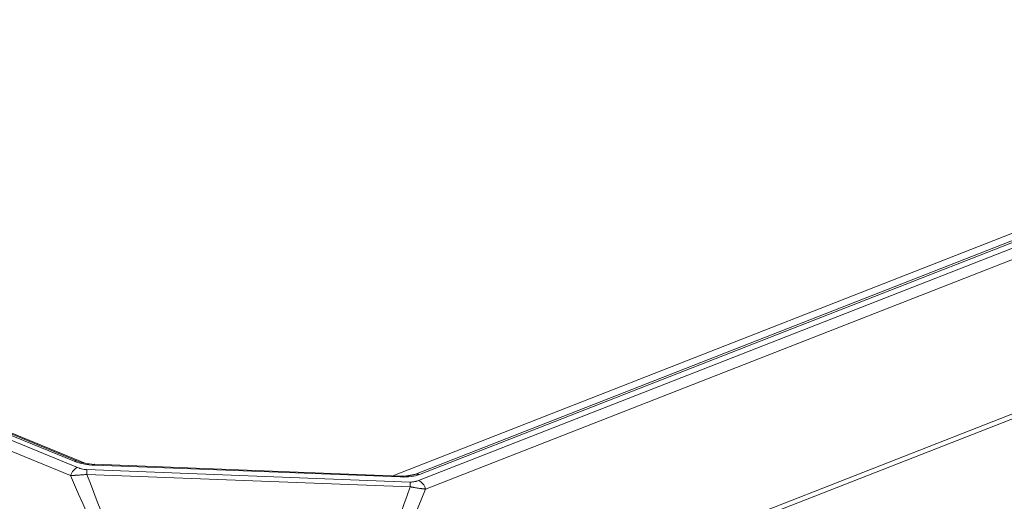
# Model space of a CAD drawing. Header units: millimetres. Extents: x 4 to 836, y 5 to 589.
# Tile 17 of 174: x 174 to 218, y 135 to 157. Entities that reach past the tile are written whole.
import ezdxf

# ---------------------------------------------------------------- set-up
doc = ezdxf.new("R2010")
doc.units = ezdxf.units.MM
doc.layers.add('1', color=7, linetype='Continuous', true_color=0xffffff)

msp = doc.modelspace()

# ---------------------------------------------------------------- linework, layer by layer
at = {"layer": '1', "color": 143, "linetype": 'Continuous', "lineweight": 13}
for p, q in [((104.166, 165.868), (176.187, 136.319)), ((175.876, 135.955), (103.855, 165.504)), ((176.049, 136.595), (104.851, 165.806)), ((105, 165.812), (176.198, 136.601)), ((191.452, 136.015), (236.731, 153.741)), ((191.594, 135.727), (237.585, 153.731)), ((236.912, 153.722), (191.634, 135.996)), ((234.363, 153.141), (190.434, 135.944)), ((237.901, 153.344), (191.91, 135.34)), ((189.542, 127.439), (243.912, 148.724)), ((243.94, 148.515), (189.565, 127.229)), ((176.198, 136.601), (176.304, 136.562)), ((176.605, 136.219), (191.206, 135.659)), ((190.758, 135.89), (176.975, 136.419)), ((191.22, 135.442), (176.619, 136.003)), ((190.991, 135.93), (191.452, 136.015))]:
    msp.add_line(p, q, dxfattribs=at)
at = {"layer": '1', "color": 143, "linetype": 'Continuous', "lineweight": 18}
for p, q in [((176.571, 136.498), (106.993, 165.045)), ((234.326, 153.129), (190.427, 135.944)), ((176.958, 136.461), (176.951, 136.456)), ((190.74, 135.932), (176.958, 136.461))]:
    msp.add_line(p, q, dxfattribs=at)
at = {"layer": '1', "color": 143, "linetype": 'Continuous', "lineweight": 13}
for centre, major_axis, ratio, start_param, end_param in [((176.012, 136.137), (0.19, 0.463), 0.579051, 0.016668, 0.505217), ((178.804, 138.251), (3.325, 1.129), 0.434871, 3.604519, 3.990301), ((176.15, 135.861), (0.19, 0.463), 0.579051, 0.505217, 1.603597), ((176.568, 135.761), (0.019, 0.5), 0.095026, 5.221103, 5.875601), ((176.939, 135.961), (-0.019, -0.5), 0.095026, 2.734009, 3.141585), ((190.721, 135.432), (-0.019, -0.5), 0.095026, 2.734009, 3.141585), ((188.239, 137.888), (3.746, -1.592), 0.323675, 5.578276, 5.964058), ((191.17, 135.201), (0.019, 0.5), 0.095026, 5.221103, 5.875601), ((191.597, 135.538), (0.182, -0.466), 0.713437, 2.54342, 3.031969), ((191.557, 135.269), (0.182, -0.466), 0.713437, 1.445039, 2.54342)]:
    msp.add_ellipse(centre, major_axis=major_axis, ratio=ratio, start_param=start_param, end_param=end_param, dxfattribs=at)
at = {"layer": '1', "color": 143, "linetype": 'Continuous', "lineweight": 18}
for centre, major_axis, ratio, start_param, end_param in [((178.768, 137.793), (2.962, 0.827), 0.357002, 3.570715, 3.956496), ((188.202, 137.43), (3.477, -1.215), 0.255383, 5.612472, 5.998253)]:
    msp.add_ellipse(centre, major_axis=major_axis, ratio=ratio, start_param=start_param, end_param=end_param, dxfattribs=at)
at = {"layer": '1', "color": 143, "linetype": 'Continuous', "lineweight": 13}
for points, knots in [([(176.187, 136.319), (176.216, 136.307), (176.247, 136.295), (176.295, 136.279), (176.312, 136.274), (176.345, 136.264), (176.362, 136.259), (176.415, 136.245), (176.451, 136.238), (176.508, 136.228), (176.527, 136.226), (176.566, 136.222), (176.585, 136.22), (176.605, 136.219)], [0, 0, 0, 0, 0.25, 0.25, 0.375, 0.375, 0.5, 0.5, 0.75, 0.75, 0.875, 0.875, 1, 1, 1, 1]), ([(176.619, 136.003), (176.615, 136.003), (176.611, 136.002), (176.603, 136.002), (176.591, 136), (176.562, 135.998), (176.506, 135.992), (176.457, 135.988), (176.408, 135.984), (176.391, 135.983), (176.359, 135.98), (176.311, 135.976), (176.231, 135.971), (176.169, 135.967), (176.123, 135.965), (176.108, 135.964), (176.077, 135.962), (176.032, 135.96), (175.989, 135.958), (175.946, 135.957), (175.925, 135.956), (175.904, 135.956), (175.89, 135.956), (175.883, 135.955), (175.876, 135.955)], [0, 0, 0, 0, 0.015625, 0.015625, 0.03125, 0.0625, 0.125, 0.25, 0.25, 0.3125, 0.3125, 0.375, 0.5, 0.625, 0.625, 0.6875, 0.6875, 0.75, 0.875, 0.875, 0.9375, 0.96875, 0.96875, 1, 1, 1, 1]), ([(191.206, 135.659), (191.226, 135.658), (191.245, 135.658), (191.283, 135.659), (191.302, 135.66), (191.356, 135.665), (191.39, 135.67), (191.438, 135.68), (191.453, 135.683), (191.484, 135.691), (191.498, 135.695), (191.541, 135.708), (191.568, 135.717), (191.594, 135.727)], [0, 0, 0, 0, 0.125, 0.125, 0.25, 0.25, 0.5, 0.5, 0.625, 0.625, 0.75, 0.75, 1, 1, 1, 1]), ([(191.91, 135.34), (191.904, 135.34), (191.898, 135.341), (191.886, 135.342), (191.868, 135.344), (191.826, 135.349), (191.787, 135.354), (191.747, 135.359), (191.734, 135.361), (191.707, 135.365), (191.665, 135.37), (191.623, 135.377), (191.536, 135.39), (191.476, 135.399), (191.397, 135.412), (191.381, 135.415), (191.349, 135.42), (191.317, 135.426), (191.277, 135.432), (191.249, 135.437), (191.237, 135.44), (191.229, 135.441), (191.225, 135.442), (191.22, 135.442)], [0, 0, 0, 0, 0.03125, 0.03125, 0.0625, 0.125, 0.25, 0.25, 0.3125, 0.3125, 0.375, 0.5, 0.5, 0.75, 0.75, 0.8125, 0.8125, 0.875, 0.9375, 0.96875, 0.984375, 0.984375, 1, 1, 1, 1])]:
    msp.add_open_spline(points, degree=3, knots=knots, dxfattribs=at)
for points in [[(178.83, 129.2), (177.845, 131.452), (176.861, 133.704), (175.876, 135.955)], [(176.619, 136.003), (177.449, 133.829), (178.28, 131.656), (179.11, 129.482)], [(188.916, 129.105), (189.684, 131.218), (190.452, 133.33), (191.22, 135.442)], [(191.91, 135.34), (190.999, 133.161), (190.088, 130.982), (189.177, 128.803)]]:
    msp.add_open_spline(points, degree=3, dxfattribs=at)

doc.saveas('drawing.dxf')
